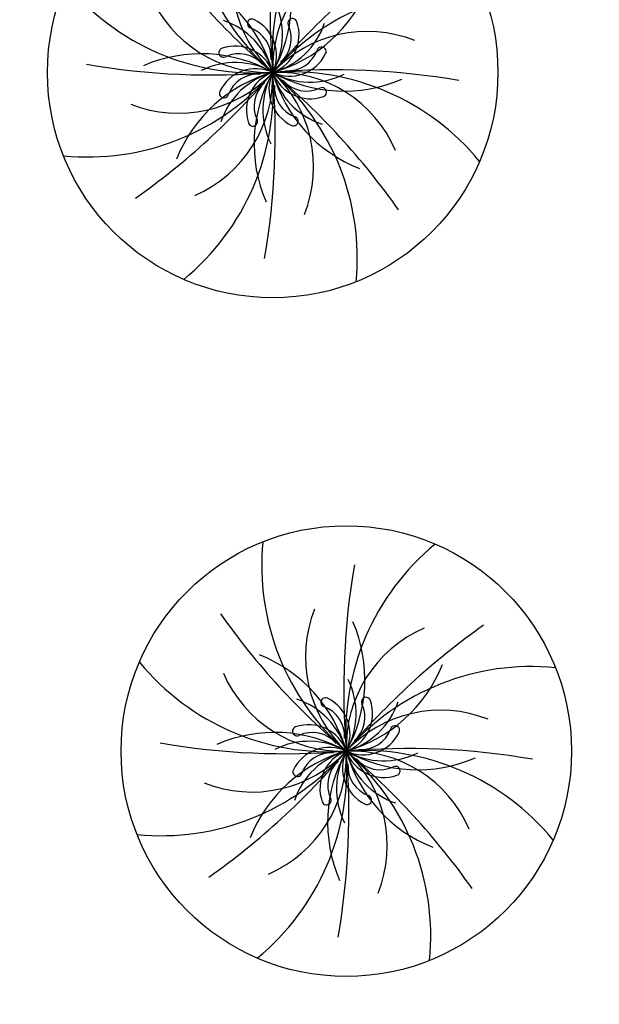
# Model space of a CAD drawing. Header units: feet. Extents: x 1377751 to 1381179, y 448542 to 452320.
# Tile 140 of 205: x 1377876 to 1377908, y 449913 to 449967. Entities that reach past the tile are written whole.
import ezdxf

# ---------------------------------------------------------------- set-up
doc = ezdxf.new("R2010")
doc.units = ezdxf.units.FT
doc.header["$MEASUREMENT"] = 0
doc.layers.add('MA- REDBUD TREE', color=3, linetype='Continuous')
doc.layers.add('VG_P_Cells', color=3, linetype='Continuous')

# ---------------------------------------------------------------- blocks, each defined once
blk = doc.blocks.new('REDBUD TREE')
at = {"layer": 'MA- REDBUD TREE'}
blk.add_circle((0, 0), 12.381, dxfattribs=at)
for centre, radius, start, end in [((10.097, 8.926), 13.476, 166.7839, 221.4773), ((13.451, -0.828), 13.476, 121.7839, 176.4773), ((40.373, -1.985), 40.422, 162.6337, 177.1851), ((29.952, 27.145), 40.422, 207.6337, 222.1851), ((5.506, 4.498), 7.11, 150.7912, 219.2486), ((-6.427, 4.818), 8.032, 323.1442, 15.7306), ((0.828, 13.451), 13.476, 211.7839, 266.4773), ((7.074, -0.712), 7.11, 105.7912, 174.2486), ((-7.951, -1.138), 8.032, 8.1442, 60.7306), ((27.145, -29.952), 40.422, 117.6337, 132.1851), ((0.712, 7.074), 7.11, 195.7912, 264.2486), ((-1.138, 7.951), 8.032, 278.1442, 330.7306), ((-3.347, 2.521), 4.19, 323.0071, 19.0081), ((8.926, -10.097), 13.476, 76.7839, 131.4773), ((-4.15, -0.584), 4.19, 8.0071, 64.0081), ((-0.78, 2.809), 0.252, 56.5529, 242.6543), ((-1.853, 1.184), 2.199, 327.4204, 56.5529), ((1.435, 2.537), 0.252, 11.5529, 197.6543), ((-1.687, 1.055), 1.723, 348.2135, 62.6543), ((-0.473, 2.147), 2.199, 282.4204, 11.5529), ((-0.584, 4.15), 4.19, 278.0071, 334.0081), ((-0.447, 1.938), 1.723, 303.2135, 17.6543), ((1.985, 40.373), 40.422, 252.6337, 267.1851), ((-2.537, 1.435), 0.252, 101.5529, 287.6543), ((-2.147, -0.473), 2.199, 12.4204, 101.5529), ((-4.818, -6.427), 8.032, 53.1442, 105.7306), ((-1.938, -0.447), 1.723, 33.2135, 107.6543), ((4.498, -5.506), 7.11, 60.7912, 129.2486), ((-2.521, -3.347), 4.19, 53.0071, 109.0081), ((1.184, 1.853), 2.199, 237.4204, 326.5529), ((1.055, 1.687), 1.723, 258.2135, 332.6543), ((2.809, 0.78), 0.252, 326.5529, 152.6543), ((-1.184, -1.853), 2.199, 57.4204, 146.5529), ((-1.055, -1.687), 1.723, 78.2135, 152.6543), ((-8.926, 10.097), 13.476, 256.7839, 311.4773), ((-27.145, 29.952), 40.422, 297.6337, 312.1851), ((-4.498, 5.506), 7.11, 240.7912, 309.2486), ((-13.451, 0.828), 13.476, 301.7839, 356.4773), ((1.138, -7.951), 8.032, 98.1442, 150.7306), ((-7.074, 0.712), 7.11, 285.7912, 354.2486), ((0.584, -4.15), 4.19, 98.0071, 154.0081), ((-40.373, 1.985), 40.422, 342.6337, 357.1851), ((0.473, -2.147), 2.199, 102.4204, 191.5529), ((6.427, -4.818), 8.032, 143.1442, 195.7306), ((0.447, -1.938), 1.723, 123.2135, 197.6543), ((3.347, -2.521), 4.19, 143.0071, 199.0081), ((1.853, -1.184), 2.199, 147.4204, 236.5529), ((-10.097, -8.926), 13.476, 346.7839, 41.4773), ((-5.506, -4.498), 7.11, 330.7912, 39.2486), ((-29.952, -27.145), 40.422, 27.6337, 42.1851), ((-0.828, -13.451), 13.476, 31.7839, 86.4773), ((-0.712, -7.074), 7.11, 15.7912, 84.2486), ((-1.985, -40.373), 40.422, 72.6337, 87.1851), ((2.147, 0.473), 2.199, 192.4204, 281.5529), ((4.15, 0.584), 4.19, 188.0071, 244.0081), ((7.951, 1.138), 8.032, 188.1442, 240.7306), ((2.521, 3.347), 4.19, 233.0071, 289.0081), ((4.818, 6.427), 8.032, 233.1442, 285.7306), ((1.938, 0.447), 1.723, 213.2135, 287.6543), ((-2.809, -0.78), 0.252, 146.5529, 332.6543), ((1.687, -1.055), 1.723, 168.2135, 242.6543), ((2.537, -1.435), 0.252, 281.5529, 107.6543), ((-1.435, -2.537), 0.252, 191.5529, 17.6543), ((0.78, -2.809), 0.252, 236.5529, 62.6543)]:
    blk.add_arc(centre, radius, start, end, dxfattribs=at)

msp = doc.modelspace()

# ---------------------------------------------------------------- block references
at = {"layer": 'VG_P_Cells', "rotation": 277.5930949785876}
for p in [(1377890.284, 449964.175), (1377894.328, 449926.89)]:
    msp.add_blockref('REDBUD TREE', p, dxfattribs=at)

doc.saveas('drawing.dxf')
